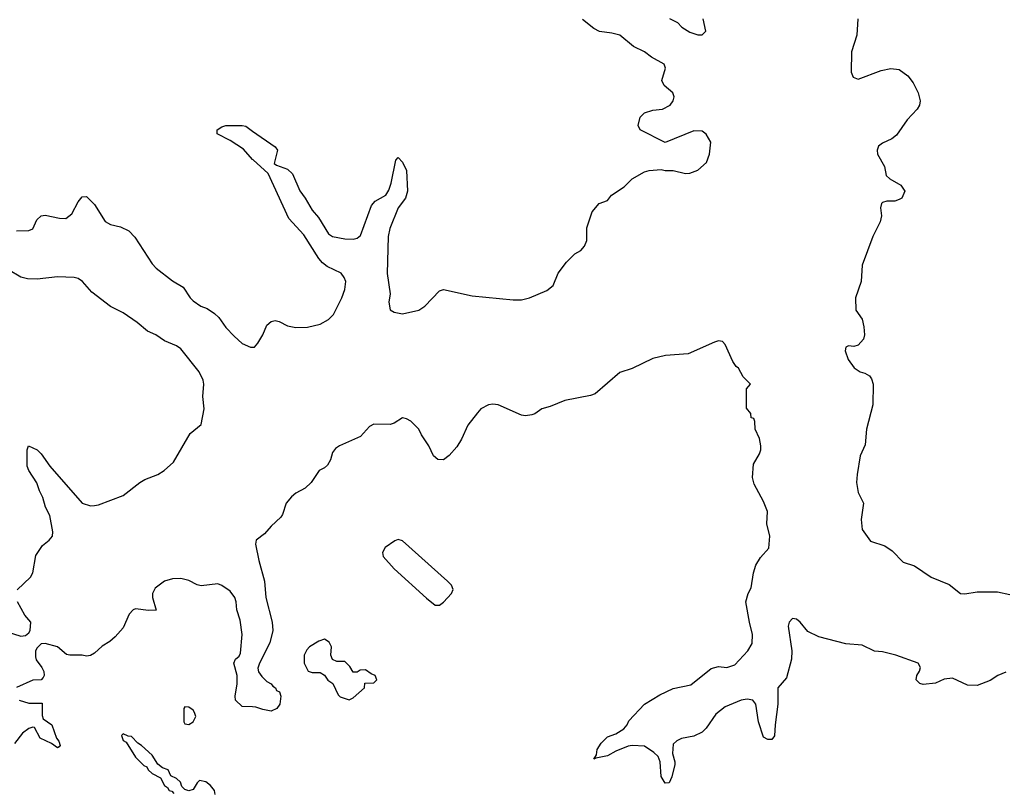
# Model space of a CAD drawing. Header units: inches. Extents: x 2792272 to 2951639, y 860504 to 1033803.
# Tile 67 of 209: x 2828865 to 2833663, y 1021186 to 1024946. Entities that reach past the tile are written whole.
import ezdxf

# ---------------------------------------------------------------- set-up
doc = ezdxf.new("R2010")
doc.units = ezdxf.units.IN
doc.header["$MEASUREMENT"] = 0
doc.layers.add('C8022', color=7, linetype='Continuous')
doc.layers.add('C8032', color=7, linetype='Continuous')

msp = doc.modelspace()

# ---------------------------------------------------------------- linework, layer by layer
at = {"layer": 'C8022', "color": 4}
for points, elevation in [([(2830000, 1024265.1), (2829955.8, 1024315.8), (2829890, 1024358), (2829828, 1024390), (2829828, 1024410), (2829850, 1024424.7), (2829870, 1024431), (2829950, 1024431), (2829966.4, 1024426.4), (2830000, 1024403)], 4), ([(2828850, 1023917), (2828910, 1023918), (2828930, 1023927.3), (2828949.1, 1023970.9), (2828969.3, 1023990.7), (2828990, 1023994), (2829058.8, 1023978.8), (2829090, 1023978), (2829119.7, 1024000.3), (2829150, 1024058), (2829170, 1024082), (2829190, 1024084.7), (2829230, 1024044.7), (2829282, 1023962), (2829307.5, 1023947.5), (2829356.7, 1023936.7), (2829396.4, 1023916.4), (2829426, 1023886), (2829510, 1023756), (2829530, 1023734.8), (2829610, 1023673.4), (2829662.5, 1023642.5), (2829696.3, 1023590), (2829710, 1023576.3), (2829747.3, 1023550), (2829778, 1023538), (2829814.7, 1023514.7), (2829835.6, 1023495.6), (2829870, 1023446), (2829910, 1023403.1), (2829950, 1023368.8), (2829990, 1023350.7), (2830000, 1023350.8)], 4), ([(2828852.1, 1022167.9), (2828917.6, 1022230), (2828930, 1022251.3), (2828944.2, 1022335.8), (2828976.6, 1022383.4), (2829009.4, 1022410), (2829024.5, 1022430), (2829027, 1022450), (2829011.3, 1022530), (2828991.5, 1022570), (2828977.7, 1022617.7), (2828961.2, 1022650), (2828948.9, 1022688.9), (2828909.1, 1022749.1), (2828902, 1022770), (2828901.2, 1022850), (2828908.7, 1022870), (2828950, 1022850.4), (2828970.2, 1022830.2), (2829012.7, 1022770), (2829170, 1022590.6), (2829210, 1022577.3), (2829230, 1022579.1), (2829250, 1022582), (2829370, 1022628), (2829450, 1022690.8), (2829474.8, 1022705.2), (2829538, 1022730), (2829568.7, 1022750), (2829614, 1022790), (2829695.3, 1022930), (2829750, 1022974), (2829764, 1023050), (2829757.2, 1023110), (2829762, 1023170), (2829758.4, 1023190), (2829740.5, 1023230), (2829650, 1023341.6), (2829630, 1023356.3), (2829570, 1023381.6), (2829529.3, 1023410), (2829487.9, 1023427.9), (2829437.6, 1023470), (2829370, 1023516.9), (2829308, 1023548), (2829217.5, 1023617.5), (2829171.8, 1023670), (2829150, 1023685.1), (2829130, 1023689.6), (2829050, 1023692.2), (2828950, 1023681.7), (2828903.5, 1023683.5), (2828870, 1023691.1), (2828810, 1023727.8)], 4), ([(2830000, 1021597.2), (2829950, 1021599), (2829917.2, 1021630), (2829915.1, 1021650), (2829924.7, 1021710), (2829924.2, 1021750), (2829909.4, 1021810.6), (2829917.2, 1021830), (2829934.9, 1021845.1), (2829940.5, 1021859.5), (2829949.6, 1021950), (2829939.4, 1022019.4), (2829922.9, 1022070), (2829920.5, 1022110), (2829913.3, 1022130), (2829890, 1022160.9), (2829850, 1022189.6), (2829830, 1022196.9), (2829750, 1022186.6), (2829730, 1022191.8), (2829690, 1022213.6), (2829650, 1022223.6), (2829610, 1022221.6), (2829571.3, 1022210), (2829524.7, 1022175.3), (2829513, 1022150), (2829512.4, 1022130), (2829530.7, 1022069.3), (2829493, 1022067), (2829430, 1022075.1), (2829418, 1022070), (2829398.8, 1022050), (2829370, 1021982), (2829330, 1021938), (2829304, 1021916), (2829266.6, 1021893.4), (2829230, 1021859), (2829210, 1021848), (2829190, 1021844), (2829169.5, 1021849.5), (2829109.2, 1021849.2), (2829093.2, 1021853.2), (2829049.3, 1021889.3), (2828990, 1021906.3), (2828970, 1021904), (2828950, 1021885.1), (2828942, 1021870), (2828941.5, 1021841.5), (2828946.1, 1021826.1), (2828973.4, 1021790), (2828982.8, 1021770), (2828984.7, 1021750), (2828979.8, 1021740.2), (2828970, 1021728.7), (2828930, 1021728), (2828850, 1021692)], 4), ([(2828772.5, 1021972.5), (2828870, 1021941.2), (2828894.2, 1021945.8), (2828910, 1021958), (2828916.9, 1021970), (2828919.3, 1022010), (2828890, 1022044), (2828854.5, 1022110)], 4), ([(2828862, 1021630), (2828910, 1021614.8), (2828975.3, 1021615.3), (2828975.3, 1021555.3), (2828979.6, 1021539.6), (2829022, 1021510), (2829044.5, 1021444.5), (2829056, 1021430), (2829062, 1021410), (2829056.9, 1021403.1), (2829050, 1021398), (2829019.6, 1021419.6), (2828965.4, 1021445.4), (2828937.2, 1021497.2), (2828930, 1021499), (2828910, 1021492.3), (2828878.8, 1021470), (2828840.5, 1021419.5)], 4), ([(2829818, 1021170), (2829814, 1021190), (2829794.8, 1021214.8), (2829771.9, 1021231.9), (2829742, 1021238), (2829730, 1021228), (2829710, 1021195.3), (2829690, 1021188), (2829670, 1021195.3), (2829655.3, 1021210), (2829648, 1021230), (2829630, 1021248), (2829601.2, 1021261.2), (2829588, 1021290), (2829561.2, 1021301.2), (2829538, 1021318), (2829510, 1021362), (2829459, 1021410), (2829440.9, 1021420.9), (2829410, 1021452.7), (2829394, 1021454), (2829370, 1021466), (2829362, 1021458), (2829370, 1021434), (2829384.7, 1021424.7), (2829430, 1021352), (2829470, 1021312), (2829485.4, 1021305.4), (2829492, 1021290), (2829510, 1021272), (2829551.3, 1021251.3), (2829570, 1021214), (2829584.7, 1021204.7), (2829594, 1021190), (2829606, 1021186), (2829616, 1021176)], 8)]:
    msp.add_lwpolyline(points, dxfattribs=dict(at, elevation=elevation))
at = {"layer": 'C8022', "color": 4, "elevation": 8}
msp.add_lwpolyline([(2829670, 1021598), (2829664.7, 1021590), (2829664.7, 1021524.7), (2829670, 1021514), (2829690, 1021512), (2829710, 1021524.7), (2829724, 1021550), (2829717.2, 1021570), (2829710, 1021582), (2829690, 1021595.3)], close=True, dxfattribs=at)
at = {"layer": 'C8032', "color": 4, "elevation": 4}
for points in [[(2832031.1, 1024951.1), (2832070, 1024932), (2832092, 1024910), (2832130, 1024884.7), (2832170, 1024872), (2832190, 1024872), (2832208, 1024890), (2832195.3, 1024950)], [(2832949.2, 1024950), (2832944.3, 1024870), (2832918.5, 1024790), (2832917.2, 1024690), (2832926.3, 1024666.3), (2832950, 1024656.1), (2833062.2, 1024697.8), (2833110, 1024707.4), (2833150, 1024703.1), (2833193.1, 1024673.1), (2833219, 1024639), (2833243.6, 1024590), (2833253.1, 1024550), (2833248.9, 1024530), (2833237.6, 1024510), (2833190, 1024457.6), (2833137.5, 1024382.5), (2833114.9, 1024365.1), (2833070, 1024344.7), (2833050.4, 1024330), (2833043.1, 1024310), (2833044.9, 1024290), (2833078.7, 1024230), (2833087.4, 1024187.4), (2833105.5, 1024170), (2833159.2, 1024139.2), (2833177.3, 1024110), (2833163, 1024077), (2833150.6, 1024069.4), (2833130, 1024061.6), (2833090, 1024061.7), (2833070, 1024055.8), (2833064.6, 1024050), (2833060.2, 1024030), (2833064.4, 1023990), (2833058.6, 1023961.4), (2833021.5, 1023890), (2832970.6, 1023750.6), (2832964.6, 1023670), (2832937.4, 1023590), (2832939.5, 1023530), (2832970, 1023486), (2832979, 1023450), (2832981.3, 1023410), (2832976.9, 1023390), (2832950, 1023359.7), (2832930, 1023352.8), (2832903.8, 1023356.2), (2832891.3, 1023350), (2832887.4, 1023332.6), (2832901.6, 1023290), (2832930.8, 1023250), (2832961, 1023230), (2832983.8, 1023223.8), (2833006, 1023210), (2833016.3, 1023196.3), (2833024, 1023170), (2833022.8, 1023070), (2832990.8, 1022950), (2832985.2, 1022874.8), (2832959.8, 1022820.2), (2832945.5, 1022730), (2832943, 1022690), (2832950, 1022642), (2832976, 1022590), (2832964.9, 1022510), (2832970, 1022462), (2833010, 1022404.7), (2833081.4, 1022381.4), (2833117.1, 1022357.1), (2833170, 1022302), (2833225.5, 1022285.5), (2833306.8, 1022230), (2833394.4, 1022194.4), (2833450, 1022150.7), (2833470, 1022148.2), (2833530, 1022157.3), (2833630, 1022158), (2833690, 1022144.4)], [(2830000, 1024403), (2830110, 1024326), (2830120.7, 1024310), (2830105.5, 1024245.5), (2830116.8, 1024236.8), (2830170, 1024218), (2830194.5, 1024194.5), (2830230, 1024112.4), (2830256.4, 1024076.4), (2830290, 1024017.1), (2830321.6, 1023981.6), (2830370, 1023903.1), (2830390, 1023888.9), (2830450, 1023877.6), (2830490, 1023876.4), (2830510, 1023881.6), (2830525.8, 1023894.2), (2830578.9, 1024041.1), (2830597.5, 1024062.5), (2830649.4, 1024090.6), (2830664.1, 1024115.9), (2830676, 1024150), (2830698, 1024262), (2830710, 1024274), (2830730, 1024252), (2830750.5, 1024210.5), (2830754.8, 1024110), (2830744.5, 1024075.5), (2830710, 1024028.7), (2830668, 1023928), (2830660.4, 1023890), (2830656.4, 1023710), (2830670.5, 1023610.5), (2830664.4, 1023570), (2830670, 1023532), (2830690, 1023520.7), (2830730, 1023513.4), (2830810, 1023530.8), (2830839, 1023550), (2830910, 1023624.7), (2830930, 1023631.3), (2831070, 1023601), (2831270, 1023581), (2831310, 1023581), (2831350, 1023591), (2831434.2, 1023625.8), (2831464, 1023650), (2831489.4, 1023710.6), (2831530, 1023764.7), (2831570, 1023804.7), (2831598.6, 1023821.4), (2831618, 1023842), (2831628.7, 1023870), (2831628.9, 1023931.1), (2831655.3, 1024010), (2831688, 1024050), (2831730, 1024064.7), (2831749.2, 1024090.8), (2831810, 1024131.3), (2831849.4, 1024170.6), (2831910, 1024204.7), (2831931.6, 1024211.6), (2831990, 1024216), (2832010, 1024211.3), (2832050, 1024211.3), (2832110, 1024196), (2832130, 1024198.8), (2832170, 1024213.4), (2832212, 1024250), (2832226.6, 1024290), (2832232, 1024350), (2832210, 1024388.7), (2832190, 1024402), (2832150, 1024404), (2832010, 1024348), (2831889.1, 1024409.1), (2831878, 1024430), (2831889, 1024471), (2831910, 1024492), (2831950, 1024504.7), (2831998, 1024510), (2832035.3, 1024530), (2832048.7, 1024550), (2832054, 1024570), (2832048, 1024590), (2832005.6, 1024625.6), (2831994, 1024650), (2832012.7, 1024710), (2832005.2, 1024730), (2831943.6, 1024763.6), (2831910, 1024789), (2831855.3, 1024815.3), (2831789, 1024870), (2831750, 1024880.5), (2831690, 1024887.8), (2831662.4, 1024902.4), (2831607, 1024947)], [(2830000, 1023350.8), (2830010, 1023351), (2830025.2, 1023370), (2830049.3, 1023410), (2830070, 1023458), (2830090, 1023476), (2830110, 1023481), (2830130, 1023476), (2830170, 1023454.8), (2830210, 1023446.8), (2830267.1, 1023447.1), (2830330, 1023462.8), (2830370, 1023484.9), (2830394.5, 1023510), (2830434.5, 1023590), (2830450, 1023632), (2830453.6, 1023670), (2830446.6, 1023690), (2830430.8, 1023710.8), (2830363.3, 1023743.3), (2830341.3, 1023761.3), (2830322.8, 1023782.8), (2830250, 1023897), (2830177.1, 1023977.1), (2830076.6, 1024196.6), (2830002.4, 1024262.4), (2830000, 1024265.1)], [(2833670, 1021767.3), (2833630.7, 1021750), (2833594.4, 1021725.6), (2833530, 1021701.7), (2833483.3, 1021703.3), (2833410, 1021736.9), (2833370, 1021732.6), (2833326.9, 1021713.1), (2833267, 1021707), (2833251.7, 1021711.7), (2833233.2, 1021730), (2833237, 1021750), (2833250, 1021771), (2833255.1, 1021790), (2833243.7, 1021810), (2833134, 1021850), (2833070, 1021865.1), (2833030, 1021869.2), (2832970, 1021898), (2832890, 1021905.1), (2832758.9, 1021938.9), (2832705.4, 1021965.4), (2832668, 1022010), (2832650, 1022024.4), (2832630, 1022027.8), (2832614.9, 1022010), (2832610.3, 1021990), (2832626.7, 1021870), (2832625.2, 1021830), (2832601.3, 1021738.7), (2832559.1, 1021690), (2832559.1, 1021610), (2832546, 1021510), (2832543.6, 1021456.4), (2832530, 1021438), (2832510, 1021438), (2832488.7, 1021450), (2832464.8, 1021524.8), (2832451.3, 1021611.3), (2832437.2, 1021630), (2832410, 1021635.8), (2832381, 1021630), (2832302.5, 1021597.5), (2832257.3, 1021562.7), (2832210, 1021494), (2832190, 1021474), (2832150, 1021454), (2832090, 1021444), (2832067.5, 1021432.5), (2832050, 1021415.3), (2832046.8, 1021370), (2832058, 1021330), (2832056.9, 1021316.9), (2832043.5, 1021256.5), (2832030, 1021228), (2832010, 1021226), (2831990, 1021258), (2831985.6, 1021330), (2831976.1, 1021356.1), (2831955.8, 1021375.8), (2831910, 1021406), (2831850, 1021409.2), (2831830, 1021405.2), (2831770, 1021382), (2831730, 1021359), (2831672, 1021348), (2831662, 1021342), (2831676.4, 1021363.6), (2831679, 1021390), (2831698.6, 1021421.4), (2831730, 1021451), (2831770, 1021466.8), (2831809, 1021490), (2831825.2, 1021510), (2831834, 1021530), (2831910, 1021611.3), (2831984.1, 1021655.9), (2832050, 1021687.3), (2832134.7, 1021705.3), (2832234.8, 1021785.2), (2832270, 1021794), (2832310, 1021788.7), (2832350, 1021802.6), (2832412.6, 1021870), (2832434.1, 1021905.9), (2832436.4, 1021950), (2832420.5, 1022010), (2832404, 1022110), (2832415.1, 1022150), (2832430, 1022178), (2832441.3, 1022250), (2832452.4, 1022287.6), (2832474.7, 1022325.3), (2832515.1, 1022370), (2832520.7, 1022430), (2832505.2, 1022490), (2832508.7, 1022550), (2832490, 1022598), (2832443.3, 1022683.3), (2832435.3, 1022715.3), (2832440.4, 1022779.6), (2832470, 1022830.8), (2832476, 1022850), (2832476, 1022870), (2832470, 1022905.2), (2832449, 1022950), (2832447.3, 1022987.3), (2832442, 1023002), (2832430, 1023006), (2832427.3, 1023027.3), (2832407.3, 1023052.7), (2832407.3, 1023147.3), (2832426, 1023170), (2832390, 1023206), (2832368.4, 1023248.4), (2832356.4, 1023256.4), (2832340.2, 1023280.2), (2832303.1, 1023363.1), (2832290, 1023378), (2832270, 1023381.2), (2832250, 1023374.5), (2832122.5, 1023317.5), (2832012, 1023310), (2831950, 1023295.6), (2831850, 1023246.3), (2831790, 1023226.9), (2831670, 1023122.9), (2831646, 1023114), (2831521, 1023090), (2831450, 1023060.5), (2831410, 1023049.4), (2831374.9, 1023025.1), (2831359.9, 1023020.1), (2831330, 1023016.3), (2831310, 1023019.6), (2831197.2, 1023070), (2831170, 1023073.3), (2831149.5, 1023069.5), (2831112.7, 1023050), (2831095.3, 1023030), (2831049.3, 1022970.7), (2831018.2, 1022901.8), (2830995.8, 1022864.2), (2830958.3, 1022821.7), (2830930, 1022800.7), (2830902.4, 1022802.4), (2830881.1, 1022821.1), (2830858, 1022870), (2830822.5, 1022922.5), (2830809.5, 1022950), (2830771.8, 1022990), (2830750, 1023001.6), (2830730, 1023005.1), (2830690, 1022979.3), (2830670, 1022973.6), (2830590, 1022974.5), (2830570, 1022964.2), (2830525.1, 1022914.9), (2830422.8, 1022870), (2830403.4, 1022856.6), (2830390, 1022837.2), (2830379, 1022801), (2830364.4, 1022775.6), (2830350, 1022762.7), (2830324.7, 1022750), (2830284.7, 1022690), (2830256.9, 1022663.1), (2830210, 1022639), (2830190, 1022621.2), (2830163, 1022590), (2830145.8, 1022534.2), (2830138, 1022522), (2830090, 1022478), (2830058.8, 1022441.2), (2830017.1, 1022410), (2830014.4, 1022390), (2830030, 1022311.3), (2830057.6, 1022210), (2830064.9, 1022130), (2830094.9, 1022010), (2830099.3, 1021970), (2830083.8, 1021910), (2830033, 1021810), (2830025.8, 1021785.8), (2830028.4, 1021768.4), (2830044.7, 1021744.7), (2830070, 1021721), (2830090.8, 1021710), (2830098, 1021698), (2830111, 1021690), (2830116.9, 1021676.9), (2830131, 1021670), (2830138, 1021650), (2830132, 1021610), (2830118, 1021590), (2830090, 1021577.2), (2830050, 1021584), (2830016.5, 1021596.5), (2830000, 1021597.2)]]:
    msp.add_lwpolyline(points, dxfattribs=at)
at = {"layer": 'C8032', "color": 4, "elevation": 8}
for points in [[(2830710, 1022412.3), (2830692.8, 1022407.2), (2830646.6, 1022373.4), (2830633.4, 1022350), (2830635.5, 1022330), (2830690, 1022270.6), (2830847.2, 1022127.2), (2830890, 1022093.4), (2830910, 1022093.4), (2830930, 1022107.3), (2830969.3, 1022150), (2830977.2, 1022170), (2830969.2, 1022190), (2830949.2, 1022210), (2830730, 1022406)], [(2830350, 1021928), (2830322, 1021918), (2830278, 1021890), (2830264.5, 1021875.5), (2830251, 1021850), (2830251.3, 1021810), (2830270, 1021772), (2830290, 1021764.7), (2830330, 1021764.7), (2830350, 1021752), (2830367.1, 1021727.1), (2830390.8, 1021710.8), (2830416.9, 1021656.9), (2830426.4, 1021646.4), (2830470, 1021632), (2830490, 1021642), (2830546, 1021690), (2830547.3, 1021712.7), (2830590, 1021714), (2830606, 1021730), (2830598, 1021750), (2830578, 1021758), (2830550, 1021778), (2830523.6, 1021776.4), (2830510, 1021766), (2830490, 1021766), (2830474.6, 1021794.6), (2830450, 1021818), (2830410, 1021818), (2830390, 1021828), (2830382, 1021850), (2830384, 1021890), (2830380.2, 1021900.2), (2830372.9, 1021912.9)]]:
    msp.add_lwpolyline(points, close=True, dxfattribs=at)

doc.saveas('drawing.dxf')
